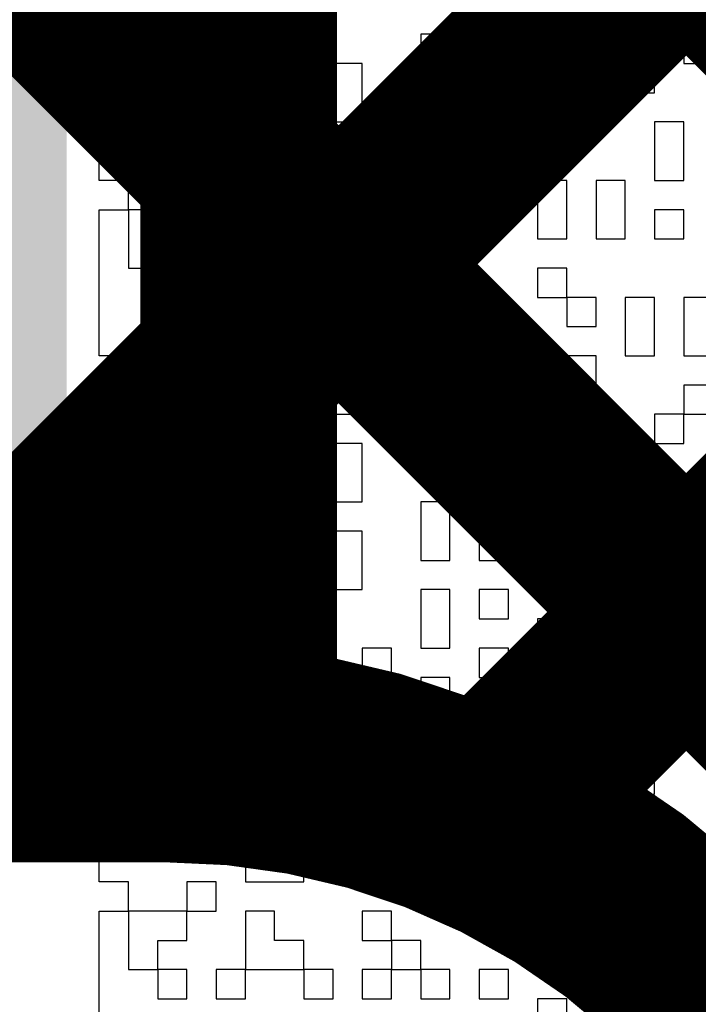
# Model space of a CAD drawing. Header units: millimetres. Extents: x 3.06 to 5.82, y 1.29 to 3.84.
# Tile 70 of 244: x 4.5691 to 4.5967, y 1.8932 to 1.9333. Entities that reach past the tile are written whole.
import ezdxf

# ---------------------------------------------------------------- set-up
doc = ezdxf.new("R2010")
doc.units = ezdxf.units.MM
doc.header["$MEASUREMENT"] = 0
for name, color, linetype in [('BottomLayer', 5, 'Continuous'), ('TopLayer', 1, 'Continuous'), ('TopOverlay', 2, 'Continuous'), ('TopSolder', 216, 'Continuous')]:
    doc.layers.add(name, color=color, linetype=linetype)

# ---------------------------------------------------------------- blocks, each defined once
blk = doc.blocks.new('COM_11821_59')
at = {"layer": 'TopSolder'}
blk.add_solid([(0.129984, -0.039307), (0.062929, -0.039307), (0.129984, -0.086677), (0.062929, -0.086677)], dxfattribs=at)

msp = doc.modelspace()

# ---------------------------------------------------------------- linework, layer by layer
at = {"layer": 'BottomLayer', "const_width": 0.008}
for points in [[(4.520502, 1.956598), (4.5741, 1.903)], [(4.538438, 1.908), (4.587036, 1.956598)], [(4.548786, 1.956598), (5.014384, 1.491)], [(4.565, 1.906278), (4.615321, 1.956598)], [(4.57707, 1.956598), (5.022308, 1.511361)], [(4.587413, 1.900406), (4.643605, 1.956598)], [(4.565, 1.903), (4.575, 1.903)]]:
    msp.add_lwpolyline(points, dxfattribs=at)
at = {"layer": 'BottomLayer', "const_width": 0.004}
for points in [[(4.5721, 1.903, 1), (4.5761, 1.903, 1)], [(4.573, 1.903, 1), (4.577, 1.903, 1)], [(4.573, 1.903, 1), (4.577, 1.903, 1)], [(4.585413, 1.900406, 1), (4.589413, 1.900406, 1)]]:
    msp.add_lwpolyline(points, format="xyb", close=True, dxfattribs=at)
at = {"layer": 'BottomLayer', "const_width": 0.008}
msp.add_lwpolyline([(4.575, 1.903, -0.414214), (4.606, 1.872)], format="xyb", dxfattribs=at)
at = {"layer": 'TopLayer', "const_width": 0.008}
for points in [[(4.577984, 1.919262), (4.627, 1.968278)], [(4.577984, 1.906323), (4.577984, 1.967693)], [(4.577984, 1.955684), (4.627, 1.906669)], [(4.588102, 1.901095), (4.627, 1.939993)], [(4.577984, 1.9274), (4.627, 1.878384)], [(4.497928, 1.906323), (4.577984, 1.906323)], [(4.570777, 1.906323), (4.5731, 1.904)], [(4.508, 1.904), (4.575, 1.904)]]:
    msp.add_lwpolyline(points, dxfattribs=at)
at = {"layer": 'TopLayer', "const_width": 0.004}
for points in [[(4.575984, 1.9274, 1), (4.579984, 1.9274, 1)], [(4.575984, 1.919262, 1), (4.579984, 1.919262, 1)], [(4.568777, 1.906323, 1), (4.572777, 1.906323, 1)], [(4.575984, 1.906323, 1), (4.579984, 1.906323, 1)], [(4.575984, 1.906323, 1), (4.579984, 1.906323, 1)], [(4.5711, 1.904, 1), (4.5751, 1.904, 1)], [(4.573, 1.904, 1), (4.577, 1.904, 1)], [(4.573, 1.904, 1), (4.577, 1.904, 1)], [(4.586102, 1.901095, 1), (4.590102, 1.901095, 1)]]:
    msp.add_lwpolyline(points, format="xyb", close=True, dxfattribs=at)
at = {"layer": 'TopLayer', "const_width": 0.008}
msp.add_lwpolyline([(4.575, 1.904, -0.414214), (4.606, 1.873)], format="xyb", dxfattribs=at)
at = {"layer": 'TopOverlay'}
for p, q in [((4.57231, 1.932689), (4.57231, 1.933878)), ((4.575878, 1.933878), (4.575878, 1.932689)), ((4.577067, 1.932689), (4.577067, 1.933878)), ((4.592528, 1.933878), (4.592528, 1.932689)), ((4.594906, 1.932689), (4.594906, 1.933878)), ((4.596095, 1.933878), (4.596095, 1.932689)), ((4.57231, 1.931499), (4.57231, 1.932689)), ((4.574689, 1.932689), (4.573499, 1.932689)), ((4.573499, 1.932689), (4.573499, 1.931499)), ((4.574689, 1.931499), (4.574689, 1.932689)), ((4.575878, 1.932689), (4.577067, 1.932689)), ((4.580635, 1.932689), (4.579446, 1.932689)), ((4.579446, 1.932689), (4.579446, 1.931499)), ((4.580635, 1.931499), (4.580635, 1.932689)), ((4.587771, 1.932689), (4.585392, 1.932689)), ((4.585392, 1.932689), (4.585392, 1.931499)), ((4.587771, 1.931499), (4.587771, 1.932689)), ((4.590149, 1.932689), (4.58896, 1.932689)), ((4.58896, 1.932689), (4.58896, 1.931499)), ((4.590149, 1.931499), (4.590149, 1.932689)), ((4.592528, 1.932689), (4.594906, 1.932689)), ((4.596095, 1.932689), (4.596095, 1.931499)), ((4.57231, 1.93031), (4.57231, 1.931499)), ((4.573499, 1.931499), (4.574689, 1.931499)), ((4.577067, 1.931499), (4.575878, 1.931499)), ((4.575878, 1.931499), (4.575878, 1.93031)), ((4.577067, 1.93031), (4.577067, 1.931499)), ((4.579446, 1.931499), (4.578256, 1.931499)), ((4.578256, 1.931499), (4.578256, 1.93031)), ((4.579446, 1.931499), (4.580635, 1.931499)), ((4.579446, 1.93031), (4.579446, 1.931499)), ((4.583013, 1.931499), (4.581824, 1.931499)), ((4.581824, 1.931499), (4.581824, 1.93031)), ((4.583013, 1.93031), (4.583013, 1.931499)), ((4.585392, 1.931499), (4.587771, 1.931499)), ((4.58896, 1.931499), (4.590149, 1.931499)), ((4.594906, 1.931499), (4.592528, 1.931499)), ((4.592528, 1.931499), (4.592528, 1.93031)), ((4.594906, 1.93031), (4.594906, 1.931499)), ((4.596095, 1.931499), (4.597284, 1.931499)), ((4.57231, 1.929121), (4.57231, 1.93031)), ((4.575878, 1.93031), (4.575878, 1.929121)), ((4.577067, 1.929121), (4.577067, 1.93031)), ((4.578256, 1.93031), (4.579446, 1.93031)), ((4.579446, 1.93031), (4.579446, 1.929121)), ((4.580635, 1.93031), (4.579446, 1.93031)), ((4.580635, 1.929121), (4.580635, 1.93031)), ((4.581824, 1.93031), (4.581824, 1.929121)), ((4.583013, 1.929121), (4.583013, 1.93031)), ((4.586581, 1.93031), (4.585392, 1.93031)), ((4.585392, 1.93031), (4.585392, 1.929121)), ((4.586581, 1.929121), (4.586581, 1.93031)), ((4.58896, 1.93031), (4.587771, 1.93031)), ((4.587771, 1.93031), (4.587771, 1.929121)), ((4.58896, 1.929121), (4.58896, 1.93031)), ((4.592528, 1.93031), (4.591338, 1.93031)), ((4.591338, 1.93031), (4.591338, 1.929121)), ((4.592528, 1.93031), (4.594906, 1.93031)), ((4.592528, 1.929121), (4.592528, 1.93031)), ((4.57231, 1.927932), (4.57231, 1.929121)), ((4.575878, 1.929121), (4.577067, 1.929121)), ((4.579446, 1.929121), (4.578256, 1.929121)), ((4.578256, 1.929121), (4.578256, 1.927932)), ((4.579446, 1.929121), (4.580635, 1.929121)), ((4.579446, 1.927932), (4.579446, 1.929121)), ((4.581824, 1.929121), (4.583013, 1.929121)), ((4.585392, 1.929121), (4.586581, 1.929121)), ((4.587771, 1.929121), (4.58896, 1.929121)), ((4.58896, 1.929121), (4.58896, 1.927932)), ((4.590149, 1.929121), (4.58896, 1.929121)), ((4.590149, 1.927932), (4.590149, 1.929121)), ((4.591338, 1.929121), (4.592528, 1.929121)), ((4.596095, 1.929121), (4.594906, 1.929121)), ((4.594906, 1.929121), (4.594906, 1.927932)), ((4.596095, 1.927932), (4.596095, 1.929121)), ((4.57231, 1.926742), (4.57231, 1.927932)), ((4.578256, 1.927932), (4.579446, 1.927932)), ((4.583013, 1.927932), (4.581824, 1.927932)), ((4.581824, 1.927932), (4.581824, 1.926742)), ((4.583013, 1.926742), (4.583013, 1.927932)), ((4.586581, 1.927932), (4.585392, 1.927932)), ((4.585392, 1.927932), (4.585392, 1.926742)), ((4.586581, 1.926742), (4.586581, 1.927932)), ((4.58896, 1.927932), (4.590149, 1.927932)), ((4.594906, 1.927932), (4.594906, 1.926742)), ((4.596095, 1.926742), (4.596095, 1.927932)), ((4.573499, 1.926742), (4.57231, 1.926742)), ((4.573499, 1.925553), (4.573499, 1.926742)), ((4.575878, 1.926742), (4.574689, 1.926742)), ((4.574689, 1.926742), (4.574689, 1.925553)), ((4.575878, 1.925553), (4.575878, 1.926742)), ((4.578256, 1.926742), (4.577067, 1.926742)), ((4.577067, 1.926742), (4.577067, 1.925553)), ((4.578256, 1.925553), (4.578256, 1.926742)), ((4.581824, 1.926742), (4.579446, 1.926742)), ((4.579446, 1.926742), (4.579446, 1.925553)), ((4.581824, 1.926742), (4.583013, 1.926742)), ((4.581824, 1.925553), (4.581824, 1.926742)), ((4.585392, 1.926742), (4.586581, 1.926742)), ((4.586581, 1.926742), (4.586581, 1.925553)), ((4.58896, 1.926742), (4.586581, 1.926742)), ((4.58896, 1.925553), (4.58896, 1.926742)), ((4.591338, 1.926742), (4.590149, 1.926742)), ((4.590149, 1.926742), (4.590149, 1.925553)), ((4.591338, 1.925553), (4.591338, 1.926742)), ((4.593717, 1.926742), (4.592528, 1.926742)), ((4.592528, 1.926742), (4.592528, 1.925553)), ((4.593717, 1.925553), (4.593717, 1.926742)), ((4.594906, 1.926742), (4.596095, 1.926742)), ((4.57231, 1.924364), (4.57231, 1.925553)), ((4.57231, 1.925553), (4.573499, 1.925553)), ((4.573499, 1.925553), (4.573499, 1.924364)), ((4.574689, 1.925553), (4.573499, 1.925553)), ((4.575878, 1.924364), (4.575878, 1.925553)), ((4.577067, 1.925553), (4.577067, 1.924364)), ((4.578256, 1.924364), (4.578256, 1.925553)), ((4.579446, 1.925553), (4.580635, 1.925553)), ((4.580635, 1.925553), (4.580635, 1.924364)), ((4.581824, 1.924364), (4.581824, 1.925553)), ((4.586581, 1.925553), (4.586581, 1.924364)), ((4.587771, 1.924364), (4.587771, 1.925553)), ((4.587771, 1.925553), (4.58896, 1.925553)), ((4.590149, 1.925553), (4.590149, 1.924364)), ((4.591338, 1.924364), (4.591338, 1.925553)), ((4.592528, 1.925553), (4.592528, 1.924364)), ((4.593717, 1.924364), (4.593717, 1.925553)), ((4.596095, 1.925553), (4.594906, 1.925553)), ((4.594906, 1.925553), (4.594906, 1.924364)), ((4.596095, 1.924364), (4.596095, 1.925553)), ((4.57231, 1.923175), (4.57231, 1.924364)), ((4.573499, 1.924364), (4.573499, 1.923175)), ((4.574689, 1.923175), (4.574689, 1.924364)), ((4.574689, 1.924364), (4.575878, 1.924364)), ((4.577067, 1.924364), (4.578256, 1.924364)), ((4.580635, 1.924364), (4.581824, 1.924364)), ((4.581824, 1.924364), (4.581824, 1.923175)), ((4.583013, 1.924364), (4.581824, 1.924364)), ((4.583013, 1.923175), (4.583013, 1.924364)), ((4.586581, 1.924364), (4.585392, 1.924364)), ((4.585392, 1.924364), (4.585392, 1.923175)), ((4.586581, 1.924364), (4.587771, 1.924364)), ((4.586581, 1.923175), (4.586581, 1.924364)), ((4.590149, 1.924364), (4.591338, 1.924364)), ((4.592528, 1.924364), (4.593717, 1.924364)), ((4.594906, 1.924364), (4.596095, 1.924364)), ((4.57231, 1.921985), (4.57231, 1.923175)), ((4.573499, 1.923175), (4.574689, 1.923175)), ((4.578256, 1.923175), (4.577067, 1.923175)), ((4.577067, 1.923175), (4.577067, 1.921985)), ((4.578256, 1.921985), (4.578256, 1.923175)), ((4.581824, 1.923175), (4.583013, 1.923175)), ((4.585392, 1.923175), (4.586581, 1.923175)), ((4.591338, 1.923175), (4.590149, 1.923175)), ((4.590149, 1.923175), (4.590149, 1.921985)), ((4.591338, 1.921985), (4.591338, 1.923175)), ((4.57231, 1.920796), (4.57231, 1.921985)), ((4.577067, 1.921985), (4.575878, 1.921985)), ((4.575878, 1.921985), (4.575878, 1.920796)), ((4.577067, 1.921985), (4.578256, 1.921985)), ((4.577067, 1.920796), (4.577067, 1.921985)), ((4.580635, 1.921985), (4.579446, 1.921985)), ((4.579446, 1.921985), (4.579446, 1.920796)), ((4.580635, 1.920796), (4.580635, 1.921985)), ((4.583013, 1.921985), (4.581824, 1.921985)), ((4.581824, 1.921985), (4.581824, 1.920796)), ((4.583013, 1.920796), (4.583013, 1.921985)), ((4.586581, 1.921985), (4.585392, 1.921985)), ((4.585392, 1.921985), (4.585392, 1.920796)), ((4.586581, 1.920796), (4.586581, 1.921985)), ((4.58896, 1.921985), (4.587771, 1.921985)), ((4.587771, 1.921985), (4.587771, 1.920796)), ((4.58896, 1.920796), (4.58896, 1.921985)), ((4.590149, 1.921985), (4.591338, 1.921985)), ((4.591338, 1.921985), (4.591338, 1.920796)), ((4.592528, 1.921985), (4.591338, 1.921985)), ((4.592528, 1.920796), (4.592528, 1.921985)), ((4.594906, 1.921985), (4.593717, 1.921985)), ((4.593717, 1.921985), (4.593717, 1.920796)), ((4.594906, 1.920796), (4.594906, 1.921985)), ((4.597284, 1.921985), (4.596095, 1.921985)), ((4.596095, 1.921985), (4.596095, 1.920796)), ((4.57231, 1.919607), (4.57231, 1.920796)), ((4.575878, 1.920796), (4.577067, 1.920796)), ((4.579446, 1.920796), (4.580635, 1.920796)), ((4.581824, 1.920796), (4.583013, 1.920796)), ((4.583013, 1.920796), (4.583013, 1.919607)), ((4.585392, 1.920796), (4.583013, 1.920796)), ((4.585392, 1.920796), (4.586581, 1.920796)), ((4.585392, 1.919607), (4.585392, 1.920796)), ((4.587771, 1.920796), (4.58896, 1.920796)), ((4.591338, 1.920796), (4.592528, 1.920796)), ((4.593717, 1.920796), (4.593717, 1.919607)), ((4.594906, 1.919607), (4.594906, 1.920796)), ((4.596095, 1.920796), (4.596095, 1.919607)), ((4.574689, 1.919607), (4.57231, 1.919607)), ((4.574689, 1.918418), (4.574689, 1.919607)), ((4.578256, 1.919607), (4.575878, 1.919607)), ((4.575878, 1.919607), (4.575878, 1.918418)), ((4.578256, 1.918418), (4.578256, 1.919607)), ((4.580635, 1.919607), (4.579446, 1.919607)), ((4.579446, 1.919607), (4.579446, 1.918418)), ((4.580635, 1.918418), (4.580635, 1.919607)), ((4.583013, 1.919607), (4.585392, 1.919607)), ((4.58896, 1.919607), (4.587771, 1.919607)), ((4.587771, 1.919607), (4.587771, 1.918418)), ((4.58896, 1.918418), (4.58896, 1.919607)), ((4.592528, 1.919607), (4.590149, 1.919607)), ((4.590149, 1.919607), (4.590149, 1.918418)), ((4.592528, 1.918418), (4.592528, 1.919607)), ((4.593717, 1.919607), (4.594906, 1.919607)), ((4.596095, 1.919607), (4.597284, 1.919607)), ((4.57231, 1.917228), (4.57231, 1.918418)), ((4.57231, 1.918418), (4.574689, 1.918418)), ((4.575878, 1.918418), (4.578256, 1.918418)), ((4.579446, 1.918418), (4.580635, 1.918418)), ((4.583013, 1.918418), (4.581824, 1.918418)), ((4.581824, 1.918418), (4.581824, 1.917228)), ((4.583013, 1.917228), (4.583013, 1.918418)), ((4.586581, 1.918418), (4.585392, 1.918418)), ((4.585392, 1.918418), (4.585392, 1.917228)), ((4.586581, 1.917228), (4.586581, 1.918418)), ((4.587771, 1.918418), (4.58896, 1.918418)), ((4.590149, 1.918418), (4.592528, 1.918418)), ((4.597284, 1.918418), (4.596095, 1.918418)), ((4.596095, 1.918418), (4.596095, 1.917228)), ((4.571121, 1.916039), (4.571121, 1.917228)), ((4.571121, 1.917228), (4.57231, 1.917228)), ((4.575878, 1.917228), (4.573499, 1.917228)), ((4.573499, 1.917228), (4.573499, 1.916039)), ((4.575878, 1.916039), (4.575878, 1.917228)), ((4.578256, 1.917228), (4.577067, 1.917228)), ((4.577067, 1.917228), (4.577067, 1.916039)), ((4.578256, 1.916039), (4.578256, 1.917228)), ((4.581824, 1.917228), (4.580635, 1.917228)), ((4.580635, 1.917228), (4.580635, 1.916039)), ((4.581824, 1.917228), (4.583013, 1.917228)), ((4.581824, 1.916039), (4.581824, 1.917228)), ((4.585392, 1.917228), (4.586581, 1.917228)), ((4.586581, 1.917228), (4.586581, 1.916039)), ((4.587771, 1.917228), (4.586581, 1.917228)), ((4.587771, 1.916039), (4.587771, 1.917228)), ((4.591338, 1.917228), (4.590149, 1.917228)), ((4.590149, 1.917228), (4.590149, 1.916039)), ((4.591338, 1.916039), (4.591338, 1.917228)), ((4.593717, 1.917228), (4.592528, 1.917228)), ((4.592528, 1.917228), (4.592528, 1.916039)), ((4.593717, 1.916039), (4.593717, 1.917228)), ((4.596095, 1.917228), (4.594906, 1.917228)), ((4.594906, 1.917228), (4.594906, 1.916039)), ((4.596095, 1.917228), (4.597284, 1.917228)), ((4.596095, 1.916039), (4.596095, 1.917228)), ((4.57231, 1.916039), (4.571121, 1.916039)), ((4.57231, 1.91485), (4.57231, 1.916039)), ((4.573499, 1.916039), (4.574689, 1.916039)), ((4.574689, 1.916039), (4.574689, 1.91485)), ((4.575878, 1.91485), (4.575878, 1.916039)), ((4.577067, 1.916039), (4.578256, 1.916039)), ((4.580635, 1.916039), (4.579446, 1.916039)), ((4.579446, 1.916039), (4.579446, 1.91485)), ((4.580635, 1.91485), (4.580635, 1.916039)), ((4.580635, 1.916039), (4.581824, 1.916039)), ((4.581824, 1.916039), (4.581824, 1.91485)), ((4.583013, 1.916039), (4.581824, 1.916039)), ((4.583013, 1.91485), (4.583013, 1.916039)), ((4.586581, 1.916039), (4.585392, 1.916039)), ((4.585392, 1.916039), (4.585392, 1.91485)), ((4.586581, 1.916039), (4.587771, 1.916039)), ((4.586581, 1.91485), (4.586581, 1.916039)), ((4.587771, 1.916039), (4.587771, 1.91485)), ((4.58896, 1.916039), (4.587771, 1.916039)), ((4.58896, 1.91485), (4.58896, 1.916039)), ((4.590149, 1.916039), (4.591338, 1.916039)), ((4.592528, 1.916039), (4.593717, 1.916039)), ((4.594906, 1.916039), (4.596095, 1.916039)), ((4.57231, 1.91366), (4.57231, 1.91485)), ((4.574689, 1.91485), (4.575878, 1.91485)), ((4.578256, 1.91485), (4.577067, 1.91485)), ((4.577067, 1.91485), (4.577067, 1.91366)), ((4.578256, 1.91366), (4.578256, 1.91485)), ((4.579446, 1.91485), (4.580635, 1.91485)), ((4.581824, 1.91485), (4.581824, 1.91366)), ((4.583013, 1.91366), (4.583013, 1.91485)), ((4.585392, 1.91485), (4.586581, 1.91485)), ((4.587771, 1.91485), (4.58896, 1.91485)), ((4.591338, 1.91485), (4.590149, 1.91485)), ((4.590149, 1.91485), (4.590149, 1.91366)), ((4.591338, 1.91366), (4.591338, 1.91485)), ((4.594906, 1.91485), (4.592528, 1.91485)), ((4.592528, 1.91485), (4.592528, 1.91366)), ((4.594906, 1.91366), (4.594906, 1.91485)), ((4.573499, 1.91366), (4.57231, 1.91366)), ((4.573499, 1.912471), (4.573499, 1.91366)), ((4.577067, 1.91366), (4.578256, 1.91366)), ((4.578256, 1.91366), (4.578256, 1.912471)), ((4.579446, 1.91366), (4.578256, 1.91366)), ((4.579446, 1.912471), (4.579446, 1.91366)), ((4.581824, 1.91366), (4.583013, 1.91366)), ((4.586581, 1.91366), (4.585392, 1.91366)), ((4.585392, 1.91366), (4.585392, 1.912471)), ((4.586581, 1.912471), (4.586581, 1.91366)), ((4.590149, 1.91366), (4.58896, 1.91366)), ((4.58896, 1.91366), (4.58896, 1.912471)), ((4.590149, 1.91366), (4.591338, 1.91366)), ((4.590149, 1.912471), (4.590149, 1.91366)), ((4.592528, 1.91366), (4.594906, 1.91366)), ((4.594906, 1.91366), (4.594906, 1.912471)), ((4.596095, 1.91366), (4.594906, 1.91366)), ((4.596095, 1.912471), (4.596095, 1.91366)), ((4.57231, 1.911282), (4.57231, 1.912471)), ((4.57231, 1.912471), (4.573499, 1.912471)), ((4.577067, 1.912471), (4.575878, 1.912471)), ((4.575878, 1.912471), (4.575878, 1.911282)), ((4.577067, 1.911282), (4.577067, 1.912471)), ((4.578256, 1.912471), (4.579446, 1.912471)), ((4.579446, 1.912471), (4.579446, 1.911282)), ((4.580635, 1.912471), (4.579446, 1.912471)), ((4.580635, 1.911282), (4.580635, 1.912471)), ((4.583013, 1.912471), (4.581824, 1.912471)), ((4.581824, 1.912471), (4.581824, 1.911282)), ((4.583013, 1.911282), (4.583013, 1.912471)), ((4.585392, 1.912471), (4.585392, 1.911282)), ((4.586581, 1.911282), (4.586581, 1.912471)), ((4.58896, 1.912471), (4.587771, 1.912471)), ((4.587771, 1.912471), (4.587771, 1.911282)), ((4.58896, 1.912471), (4.590149, 1.912471)), ((4.58896, 1.911282), (4.58896, 1.912471)), ((4.592528, 1.912471), (4.591338, 1.912471)), ((4.591338, 1.912471), (4.591338, 1.911282)), ((4.592528, 1.911282), (4.592528, 1.912471)), ((4.594906, 1.912471), (4.596095, 1.912471)), ((4.57231, 1.910093), (4.57231, 1.911282)), ((4.575878, 1.911282), (4.575878, 1.910093)), ((4.577067, 1.910093), (4.577067, 1.911282)), ((4.579446, 1.911282), (4.578256, 1.911282)), ((4.578256, 1.911282), (4.578256, 1.910093)), ((4.579446, 1.911282), (4.580635, 1.911282)), ((4.579446, 1.910093), (4.579446, 1.911282)), ((4.581824, 1.911282), (4.581824, 1.910093)), ((4.583013, 1.910093), (4.583013, 1.911282)), ((4.585392, 1.911282), (4.586581, 1.911282)), ((4.587771, 1.911282), (4.58896, 1.911282)), ((4.591338, 1.911282), (4.590149, 1.911282)), ((4.590149, 1.911282), (4.590149, 1.910093)), ((4.591338, 1.910093), (4.591338, 1.911282)), ((4.591338, 1.911282), (4.592528, 1.911282)), ((4.592528, 1.911282), (4.592528, 1.910093)), ((4.593717, 1.911282), (4.592528, 1.911282)), ((4.593717, 1.910093), (4.593717, 1.911282)), ((4.597284, 1.911282), (4.596095, 1.911282)), ((4.596095, 1.911282), (4.596095, 1.910093)), ((4.573499, 1.910093), (4.57231, 1.910093)), ((4.573499, 1.908904), (4.573499, 1.910093)), ((4.575878, 1.910093), (4.575878, 1.908904)), ((4.577067, 1.908904), (4.577067, 1.910093)), ((4.578256, 1.910093), (4.579446, 1.910093)), ((4.579446, 1.910093), (4.579446, 1.908904)), ((4.580635, 1.910093), (4.579446, 1.910093)), ((4.580635, 1.908904), (4.580635, 1.910093)), ((4.581824, 1.910093), (4.583013, 1.910093)), ((4.586581, 1.910093), (4.585392, 1.910093)), ((4.585392, 1.910093), (4.585392, 1.908904)), ((4.586581, 1.908904), (4.586581, 1.910093)), ((4.58896, 1.910093), (4.587771, 1.910093)), ((4.587771, 1.910093), (4.587771, 1.908904)), ((4.58896, 1.908904), (4.58896, 1.910093)), ((4.590149, 1.910093), (4.591338, 1.910093)), ((4.592528, 1.910093), (4.593717, 1.910093)), ((4.593717, 1.910093), (4.593717, 1.908904)), ((4.594906, 1.910093), (4.593717, 1.910093)), ((4.594906, 1.908904), (4.594906, 1.910093)), ((4.596095, 1.910093), (4.597284, 1.910093)), ((4.57231, 1.907714), (4.57231, 1.908904)), ((4.57231, 1.908904), (4.573499, 1.908904)), ((4.575878, 1.908904), (4.577067, 1.908904)), ((4.579446, 1.908904), (4.580635, 1.908904)), ((4.580635, 1.908904), (4.580635, 1.907714)), ((4.581824, 1.908904), (4.580635, 1.908904)), ((4.581824, 1.907714), (4.581824, 1.908904)), ((4.585392, 1.908904), (4.585392, 1.907714)), ((4.586581, 1.907714), (4.586581, 1.908904)), ((4.587771, 1.908904), (4.58896, 1.908904)), ((4.591338, 1.908904), (4.590149, 1.908904)), ((4.590149, 1.908904), (4.590149, 1.907714)), ((4.591338, 1.907714), (4.591338, 1.908904)), ((4.593717, 1.908904), (4.594906, 1.908904)), ((4.573499, 1.907714), (4.57231, 1.907714)), ((4.573499, 1.906525), (4.573499, 1.907714)), ((4.577067, 1.907714), (4.575878, 1.907714)), ((4.575878, 1.907714), (4.575878, 1.906525)), ((4.577067, 1.906525), (4.577067, 1.907714)), ((4.579446, 1.907714), (4.578256, 1.907714)), ((4.578256, 1.907714), (4.578256, 1.906525)), ((4.579446, 1.906525), (4.579446, 1.907714)), ((4.580635, 1.907714), (4.581824, 1.907714)), ((4.584203, 1.907714), (4.583013, 1.907714)), ((4.583013, 1.907714), (4.583013, 1.906525)), ((4.584203, 1.906525), (4.584203, 1.907714)), ((4.585392, 1.907714), (4.586581, 1.907714)), ((4.58896, 1.907714), (4.587771, 1.907714)), ((4.587771, 1.907714), (4.587771, 1.906525)), ((4.58896, 1.906525), (4.58896, 1.907714)), ((4.590149, 1.907714), (4.591338, 1.907714)), ((4.591338, 1.907714), (4.591338, 1.906525)), ((4.593717, 1.907714), (4.591338, 1.907714)), ((4.593717, 1.906525), (4.593717, 1.907714)), ((4.596095, 1.907714), (4.594906, 1.907714)), ((4.594906, 1.907714), (4.594906, 1.906525)), ((4.596095, 1.906525), (4.596095, 1.907714)), ((4.57231, 1.905336), (4.57231, 1.906525)), ((4.57231, 1.906525), (4.573499, 1.906525)), ((4.575878, 1.906525), (4.577067, 1.906525)), ((4.577067, 1.906525), (4.577067, 1.905336)), ((4.578256, 1.906525), (4.577067, 1.906525)), ((4.578256, 1.906525), (4.579446, 1.906525)), ((4.578256, 1.905336), (4.578256, 1.906525)), ((4.581824, 1.906525), (4.580635, 1.906525)), ((4.580635, 1.906525), (4.580635, 1.905336)), ((4.581824, 1.905336), (4.581824, 1.906525)), ((4.583013, 1.906525), (4.583013, 1.905336)), ((4.584203, 1.905336), (4.584203, 1.906525)), ((4.586581, 1.906525), (4.585392, 1.906525)), ((4.585392, 1.906525), (4.585392, 1.905336)), ((4.586581, 1.905336), (4.586581, 1.906525)), ((4.587771, 1.906525), (4.58896, 1.906525)), ((4.58896, 1.906525), (4.58896, 1.905336)), ((4.590149, 1.906525), (4.58896, 1.906525)), ((4.590149, 1.905336), (4.590149, 1.906525)), ((4.591338, 1.906525), (4.593717, 1.906525)), ((4.594906, 1.906525), (4.596095, 1.906525)), ((4.57231, 1.904146), (4.57231, 1.905336)), ((4.577067, 1.905336), (4.575878, 1.905336)), ((4.575878, 1.905336), (4.575878, 1.904146)), ((4.577067, 1.905336), (4.578256, 1.905336)), ((4.577067, 1.904146), (4.577067, 1.905336)), ((4.580635, 1.905336), (4.581824, 1.905336)), ((4.583013, 1.905336), (4.584203, 1.905336)), ((4.585392, 1.905336), (4.586581, 1.905336)), ((4.586581, 1.905336), (4.586581, 1.904146)), ((4.587771, 1.905336), (4.586581, 1.905336)), ((4.587771, 1.904146), (4.587771, 1.905336)), ((4.58896, 1.905336), (4.590149, 1.905336)), ((4.593717, 1.905336), (4.592528, 1.905336)), ((4.592528, 1.905336), (4.592528, 1.904146)), ((4.593717, 1.904146), (4.593717, 1.905336)), ((4.596095, 1.905336), (4.594906, 1.905336)), ((4.594906, 1.905336), (4.594906, 1.904146)), ((4.596095, 1.904146), (4.596095, 1.905336)), ((4.57231, 1.902957), (4.57231, 1.904146)), ((4.574689, 1.904146), (4.573499, 1.904146)), ((4.573499, 1.904146), (4.573499, 1.902957)), ((4.574689, 1.902957), (4.574689, 1.904146)), ((4.575878, 1.904146), (4.577067, 1.904146)), ((4.579446, 1.904146), (4.578256, 1.904146)), ((4.578256, 1.904146), (4.578256, 1.902957)), ((4.579446, 1.902957), (4.579446, 1.904146)), ((4.583013, 1.904146), (4.580635, 1.904146)), ((4.580635, 1.904146), (4.580635, 1.902957)), ((4.583013, 1.902957), (4.583013, 1.904146)), ((4.586581, 1.904146), (4.587771, 1.904146)), ((4.590149, 1.904146), (4.58896, 1.904146)), ((4.58896, 1.904146), (4.58896, 1.902957)), ((4.590149, 1.902957), (4.590149, 1.904146)), ((4.592528, 1.904146), (4.591338, 1.904146)), ((4.591338, 1.904146), (4.591338, 1.902957)), ((4.592528, 1.902957), (4.592528, 1.904146)), ((4.592528, 1.904146), (4.593717, 1.904146)), ((4.593717, 1.904146), (4.593717, 1.902957)), ((4.594906, 1.904146), (4.593717, 1.904146)), ((4.594906, 1.904146), (4.596095, 1.904146)), ((4.594906, 1.902957), (4.594906, 1.904146)), ((4.57231, 1.901768), (4.57231, 1.902957)), ((4.573499, 1.902957), (4.574689, 1.902957)), ((4.577067, 1.902957), (4.575878, 1.902957)), ((4.575878, 1.902957), (4.575878, 1.901768)), ((4.577067, 1.901768), (4.577067, 1.902957)), ((4.578256, 1.902957), (4.579446, 1.902957)), ((4.580635, 1.902957), (4.583013, 1.902957)), ((4.585392, 1.902957), (4.584203, 1.902957)), ((4.584203, 1.902957), (4.584203, 1.901768)), ((4.585392, 1.901768), (4.585392, 1.902957)), ((4.587771, 1.902957), (4.586581, 1.902957)), ((4.586581, 1.902957), (4.586581, 1.901768)), ((4.587771, 1.901768), (4.587771, 1.902957)), ((4.58896, 1.902957), (4.590149, 1.902957)), ((4.591338, 1.902957), (4.592528, 1.902957)), ((4.593717, 1.902957), (4.593717, 1.901768)), ((4.594906, 1.901768), (4.594906, 1.902957)), ((4.57231, 1.900579), (4.57231, 1.901768)), ((4.575878, 1.901768), (4.577067, 1.901768)), ((4.580635, 1.901768), (4.578256, 1.901768)), ((4.578256, 1.901768), (4.578256, 1.900579)), ((4.580635, 1.900579), (4.580635, 1.901768)), ((4.584203, 1.901768), (4.584203, 1.900579)), ((4.585392, 1.900579), (4.585392, 1.901768)), ((4.586581, 1.901768), (4.586581, 1.900579)), ((4.587771, 1.900579), (4.587771, 1.901768)), ((4.593717, 1.901768), (4.594906, 1.901768)), ((4.57231, 1.89939), (4.57231, 1.900579)), ((4.575878, 1.900579), (4.574689, 1.900579)), ((4.574689, 1.900579), (4.574689, 1.89939)), ((4.575878, 1.89939), (4.575878, 1.900579)), ((4.578256, 1.900579), (4.580635, 1.900579)), ((4.584203, 1.900579), (4.583013, 1.900579)), ((4.583013, 1.900579), (4.583013, 1.89939)), ((4.584203, 1.900579), (4.585392, 1.900579)), ((4.584203, 1.89939), (4.584203, 1.900579)), ((4.586581, 1.900579), (4.587771, 1.900579)), ((4.590149, 1.900579), (4.58896, 1.900579)), ((4.58896, 1.900579), (4.58896, 1.89939)), ((4.590149, 1.89939), (4.590149, 1.900579)), ((4.592528, 1.900579), (4.591338, 1.900579)), ((4.591338, 1.900579), (4.591338, 1.89939)), ((4.592528, 1.89939), (4.592528, 1.900579)), ((4.594906, 1.900579), (4.593717, 1.900579)), ((4.593717, 1.900579), (4.593717, 1.89939)), ((4.594906, 1.89939), (4.594906, 1.900579)), ((4.57231, 1.8982), (4.57231, 1.89939)), ((4.574689, 1.89939), (4.575878, 1.89939)), ((4.580635, 1.89939), (4.578256, 1.89939)), ((4.578256, 1.89939), (4.578256, 1.8982)), ((4.580635, 1.8982), (4.580635, 1.89939)), ((4.583013, 1.89939), (4.581824, 1.89939)), ((4.581824, 1.89939), (4.581824, 1.8982)), ((4.583013, 1.89939), (4.584203, 1.89939)), ((4.583013, 1.8982), (4.583013, 1.89939)), ((4.587771, 1.89939), (4.586581, 1.89939)), ((4.586581, 1.89939), (4.586581, 1.8982)), ((4.587771, 1.8982), (4.587771, 1.89939)), ((4.58896, 1.89939), (4.590149, 1.89939)), ((4.591338, 1.89939), (4.592528, 1.89939)), ((4.592528, 1.89939), (4.592528, 1.8982)), ((4.593717, 1.89939), (4.592528, 1.89939)), ((4.593717, 1.89939), (4.594906, 1.89939)), ((4.593717, 1.8982), (4.593717, 1.89939)), ((4.594906, 1.89939), (4.594906, 1.8982)), ((4.596095, 1.89939), (4.594906, 1.89939)), ((4.596095, 1.8982), (4.596095, 1.89939)), ((4.573499, 1.8982), (4.57231, 1.8982)), ((4.573499, 1.897011), (4.573499, 1.8982)), ((4.577067, 1.8982), (4.575878, 1.8982)), ((4.575878, 1.8982), (4.575878, 1.897011)), ((4.577067, 1.897011), (4.577067, 1.8982)), ((4.578256, 1.8982), (4.580635, 1.8982)), ((4.581824, 1.8982), (4.583013, 1.8982)), ((4.586581, 1.8982), (4.585392, 1.8982)), ((4.585392, 1.8982), (4.585392, 1.897011)), ((4.586581, 1.8982), (4.587771, 1.8982)), ((4.586581, 1.897011), (4.586581, 1.8982)), ((4.591338, 1.8982), (4.590149, 1.8982)), ((4.590149, 1.8982), (4.590149, 1.897011)), ((4.591338, 1.897011), (4.591338, 1.8982)), ((4.592528, 1.8982), (4.593717, 1.8982)), ((4.594906, 1.8982), (4.596095, 1.8982)), ((4.57231, 1.895822), (4.57231, 1.897011)), ((4.57231, 1.897011), (4.573499, 1.897011)), ((4.573499, 1.897011), (4.573499, 1.895822)), ((4.575878, 1.897011), (4.573499, 1.897011)), ((4.575878, 1.895822), (4.575878, 1.897011)), ((4.575878, 1.897011), (4.577067, 1.897011)), ((4.579446, 1.897011), (4.578256, 1.897011)), ((4.578256, 1.897011), (4.578256, 1.895822)), ((4.579446, 1.895822), (4.579446, 1.897011)), ((4.584203, 1.897011), (4.583013, 1.897011)), ((4.583013, 1.897011), (4.583013, 1.895822)), ((4.584203, 1.895822), (4.584203, 1.897011)), ((4.585392, 1.897011), (4.586581, 1.897011)), ((4.58896, 1.897011), (4.587771, 1.897011)), ((4.587771, 1.897011), (4.587771, 1.895822)), ((4.58896, 1.895822), (4.58896, 1.897011)), ((4.590149, 1.897011), (4.590149, 1.895822)), ((4.591338, 1.895822), (4.591338, 1.897011)), ((4.593717, 1.897011), (4.592528, 1.897011)), ((4.592528, 1.897011), (4.592528, 1.895822)), ((4.593717, 1.895822), (4.593717, 1.897011)), ((4.57231, 1.894632), (4.57231, 1.895822)), ((4.573499, 1.895822), (4.573499, 1.894632)), ((4.574689, 1.894632), (4.574689, 1.895822)), ((4.574689, 1.895822), (4.575878, 1.895822)), ((4.578256, 1.895822), (4.578256, 1.894632)), ((4.580635, 1.895822), (4.579446, 1.895822)), ((4.580635, 1.894632), (4.580635, 1.895822)), ((4.583013, 1.895822), (4.584203, 1.895822)), ((4.584203, 1.895822), (4.584203, 1.894632)), ((4.585392, 1.895822), (4.584203, 1.895822)), ((4.585392, 1.894632), (4.585392, 1.895822)), ((4.587771, 1.895822), (4.58896, 1.895822)), ((4.590149, 1.895822), (4.590149, 1.894632)), ((4.591338, 1.894632), (4.591338, 1.895822)), ((4.592528, 1.895822), (4.593717, 1.895822)), ((4.596095, 1.895822), (4.594906, 1.895822)), ((4.594906, 1.895822), (4.594906, 1.894632)), ((4.596095, 1.894632), (4.596095, 1.895822)), ((4.57231, 1.893443), (4.57231, 1.894632)), ((4.573499, 1.894632), (4.574689, 1.894632)), ((4.574689, 1.894632), (4.574689, 1.893443)), ((4.575878, 1.894632), (4.574689, 1.894632)), ((4.575878, 1.893443), (4.575878, 1.894632)), ((4.578256, 1.894632), (4.577067, 1.894632)), ((4.577067, 1.894632), (4.577067, 1.893443)), ((4.578256, 1.894632), (4.580635, 1.894632)), ((4.578256, 1.893443), (4.578256, 1.894632)), ((4.580635, 1.894632), (4.580635, 1.893443)), ((4.581824, 1.894632), (4.580635, 1.894632)), ((4.581824, 1.893443), (4.581824, 1.894632)), ((4.584203, 1.894632), (4.583013, 1.894632)), ((4.583013, 1.894632), (4.583013, 1.893443)), ((4.584203, 1.894632), (4.585392, 1.894632)), ((4.584203, 1.893443), (4.584203, 1.894632)), ((4.585392, 1.894632), (4.585392, 1.893443)), ((4.586581, 1.894632), (4.585392, 1.894632)), ((4.586581, 1.893443), (4.586581, 1.894632)), ((4.58896, 1.894632), (4.587771, 1.894632)), ((4.587771, 1.894632), (4.587771, 1.893443)), ((4.58896, 1.893443), (4.58896, 1.894632)), ((4.590149, 1.894632), (4.591338, 1.894632)), ((4.594906, 1.894632), (4.593717, 1.894632)), ((4.593717, 1.894632), (4.593717, 1.893443)), ((4.594906, 1.894632), (4.596095, 1.894632)), ((4.594906, 1.893443), (4.594906, 1.894632)), ((4.57231, 1.892254), (4.57231, 1.893443)), ((4.574689, 1.893443), (4.575878, 1.893443)), ((4.577067, 1.893443), (4.578256, 1.893443)), ((4.580635, 1.893443), (4.581824, 1.893443)), ((4.583013, 1.893443), (4.584203, 1.893443)), ((4.585392, 1.893443), (4.586581, 1.893443)), ((4.587771, 1.893443), (4.58896, 1.893443)), ((4.591338, 1.893443), (4.590149, 1.893443)), ((4.590149, 1.893443), (4.590149, 1.892254)), ((4.591338, 1.892254), (4.591338, 1.893443)), ((4.593717, 1.893443), (4.592528, 1.893443)), ((4.592528, 1.893443), (4.592528, 1.892254)), ((4.593717, 1.893443), (4.594906, 1.893443)), ((4.593717, 1.892254), (4.593717, 1.893443)), ((4.597284, 1.893443), (4.596095, 1.893443)), ((4.596095, 1.893443), (4.596095, 1.892254))]:
    msp.add_line(p, q, dxfattribs=at)

# ---------------------------------------------------------------- block references
msp.add_blockref('COM_11821_59', (4.441, 2))

doc.saveas('drawing.dxf')
